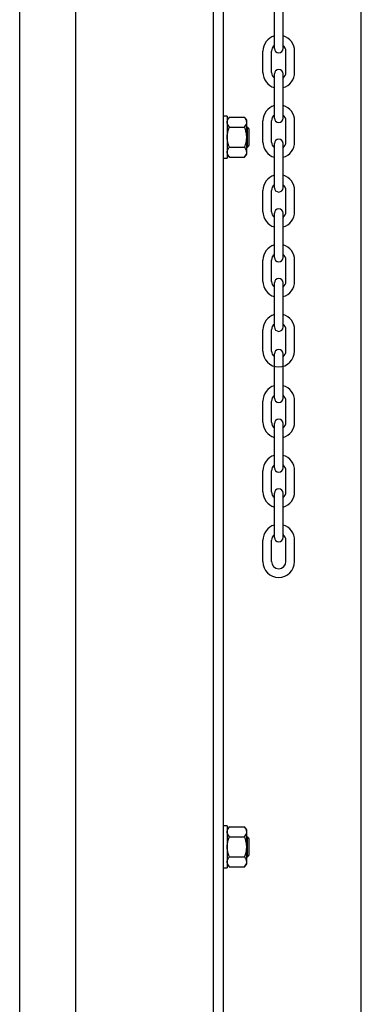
# Model space of a CAD drawing. Header units: inches. Extents: x 170 to 312, y 215 to 248.
# Tile 169 of 256: x 255.162 to 255.458, y 241.572 to 242.424. Entities that reach past the tile are written whole.
import ezdxf

# ---------------------------------------------------------------- set-up
doc = ezdxf.new("R2010")
doc.units = ezdxf.units.IN
doc.header["$LTSCALE"] = 0.25
doc.header["$MEASUREMENT"] = 0
doc.layers.add('MOTOR RH', color=7, linetype='Continuous')

msp = doc.modelspace()

# ---------------------------------------------------------------- linework, layer by layer
at = {"layer": 'MOTOR RH'}
for p, q in [((255.21104, 240.10529), (255.21104, 244.32505)), ((255.3304, 240.38253), (255.3304, 244.29919)), ((255.33893, 240.37188), (255.33893, 244.29919)), ((255.45829, 240.10529), (255.45829, 244.3)), ((255.16248, 240.10342), (255.16248, 244.12505)), ((255.383, 242.39886), (255.383, 242.43714)), ((255.39051, 242.39886), (255.39051, 242.43714)), ((255.37302, 242.37808), (255.37302, 242.39639)), ((255.38053, 242.37808), (255.38053, 242.39639)), ((255.39298, 242.37808), (255.39298, 242.39639)), ((255.40049, 242.37808), (255.40049, 242.39639)), ((255.383, 242.33861), (255.383, 242.37689)), ((255.39051, 242.33861), (255.39051, 242.37689)), ((255.34217, 242.34012), (255.34217, 242.3039)), ((255.34409, 242.33924), (255.35717, 242.33924)), ((255.35908, 242.30709), (255.35908, 242.33693)), ((255.37302, 242.31782), (255.37302, 242.33614)), ((255.38053, 242.31782), (255.38053, 242.33614)), ((255.39298, 242.31782), (255.39298, 242.33614)), ((255.40049, 242.31782), (255.40049, 242.33614)), ((255.34409, 242.33062), (255.35717, 242.33062)), ((255.35971, 242.31348), (255.35971, 242.33053)), ((255.36127, 242.31504), (255.36127, 242.32897)), ((255.34409, 242.31339), (255.35717, 242.31339)), ((255.383, 242.27836), (255.383, 242.31663)), ((255.39051, 242.27836), (255.39051, 242.31663)), ((255.34409, 242.30478), (255.35717, 242.30478)), ((255.37302, 242.25757), (255.37302, 242.27588)), ((255.38053, 242.25757), (255.38053, 242.27588)), ((255.39298, 242.25757), (255.39298, 242.27588)), ((255.40049, 242.25757), (255.40049, 242.27588)), ((255.383, 242.2181), (255.383, 242.25638)), ((255.39051, 242.2181), (255.39051, 242.25638)), ((255.37302, 242.19731), (255.37302, 242.21563)), ((255.38053, 242.19731), (255.38053, 242.21563)), ((255.39298, 242.19731), (255.39298, 242.21563)), ((255.40049, 242.19731), (255.40049, 242.21563)), ((255.383, 242.15785), (255.383, 242.19612)), ((255.39051, 242.15785), (255.39051, 242.19612)), ((255.37302, 242.13706), (255.37302, 242.15537)), ((255.38053, 242.13706), (255.38053, 242.15537)), ((255.39298, 242.13706), (255.39298, 242.15537)), ((255.40049, 242.13706), (255.40049, 242.15537)), ((255.383, 242.09631), (255.383, 242.13459)), ((255.39051, 242.09631), (255.39051, 242.13459)), ((255.37302, 242.07552), (255.37302, 242.09384)), ((255.38053, 242.07552), (255.38053, 242.09384)), ((255.39298, 242.07552), (255.39298, 242.09384)), ((255.40049, 242.07552), (255.40049, 242.09384)), ((255.383, 242.03606), (255.383, 242.07433)), ((255.39051, 242.03606), (255.39051, 242.07433)), ((255.37302, 242.01527), (255.37302, 242.03358)), ((255.38053, 242.01527), (255.38053, 242.03358)), ((255.39298, 242.01527), (255.39298, 242.03358)), ((255.40049, 242.01527), (255.40049, 242.03358)), ((255.383, 241.9758), (255.383, 242.01408)), ((255.39051, 241.9758), (255.39051, 242.01408)), ((255.37302, 241.95501), (255.37302, 241.97333)), ((255.38053, 241.95501), (255.38053, 241.97333)), ((255.39298, 241.95501), (255.39298, 241.97333)), ((255.40049, 241.95501), (255.40049, 241.97333)), ((255.34217, 241.72626), (255.34217, 241.69004)), ((255.34409, 241.72538), (255.35717, 241.72538)), ((255.35908, 241.69323), (255.35908, 241.72307)), ((255.34409, 241.71676), (255.35717, 241.71676)), ((255.35971, 241.69962), (255.35971, 241.71667)), ((255.36127, 241.70118), (255.36127, 241.71511)), ((255.34409, 241.69953), (255.35717, 241.69953)), ((255.34409, 241.69092), (255.35717, 241.69092))]:
    msp.add_line(p, q, dxfattribs=at)
for centre, radius, start, end in [((255.38676, 242.39639), 0.01374, 105.86272, 180), ((255.38676, 242.39639), 0.01374, 0, 74.13728), ((255.38676, 242.39639), 0.00623, 127.08084, 180), ((255.38676, 242.39886), 0.00375, 180, 0), ((255.38676, 242.39639), 0.00623, 0, 52.91916), ((255.38676, 242.37808), 0.01374, 180, 254.13728), ((255.38676, 242.37808), 0.00623, 180, 232.91916), ((255.38676, 242.37689), 0.00375, 0, 180), ((255.38676, 242.37808), 0.01374, 285.86272, 0), ((255.38676, 242.37808), 0.00623, 307.08084, 0), ((255.38676, 242.33614), 0.01374, 105.86272, 180), ((255.38676, 242.33614), 0.01374, 0, 74.13728), ((255.38676, 242.33614), 0.00623, 127.08084, 180), ((255.38676, 242.33861), 0.00375, 180, 0), ((255.38676, 242.33614), 0.00623, 0, 52.91916), ((255.38676, 242.31782), 0.01374, 180, 254.13728), ((255.38676, 242.31782), 0.00623, 180, 232.91916), ((255.38676, 242.31663), 0.00375, 0, 180), ((255.38676, 242.31782), 0.01374, 285.86272, 0), ((255.38676, 242.31782), 0.00623, 307.08084, 0), ((255.38676, 242.27588), 0.01374, 105.86272, 180), ((255.38676, 242.27588), 0.01374, 0, 74.13728), ((255.38676, 242.27588), 0.00623, 127.08084, 180), ((255.38676, 242.27836), 0.00375, 180, 0), ((255.38676, 242.27588), 0.00623, 0, 52.91916), ((255.38676, 242.25757), 0.01374, 180, 254.13728), ((255.38676, 242.25757), 0.00623, 180, 232.91916), ((255.38676, 242.25638), 0.00375, 0, 180), ((255.38676, 242.25757), 0.01374, 285.86272, 0), ((255.38676, 242.25757), 0.00623, 307.08084, 0), ((255.38676, 242.21563), 0.01374, 105.86272, 180), ((255.38676, 242.21563), 0.01374, 0, 74.13728), ((255.38676, 242.21563), 0.00623, 127.08084, 180), ((255.38676, 242.2181), 0.00375, 180, 0), ((255.38676, 242.21563), 0.00623, 0, 52.91916), ((255.38676, 242.19612), 0.00375, 0, 180), ((255.38676, 242.19731), 0.01374, 180, 254.13728), ((255.38676, 242.19731), 0.00623, 180, 232.91916), ((255.38676, 242.19731), 0.01374, 285.86272, 0), ((255.38676, 242.19731), 0.00623, 307.08084, 0), ((255.38676, 242.15537), 0.01374, 105.86272, 180), ((255.38676, 242.15537), 0.01374, 0, 74.13728), ((255.38676, 242.15537), 0.00623, 127.08084, 180), ((255.38676, 242.15785), 0.00375, 180, 0), ((255.38676, 242.15537), 0.00623, 0, 52.91916), ((255.38676, 242.13459), 0.00375, 0, 180), ((255.38676, 242.13706), 0.01374, 180, 0), ((255.38676, 242.13706), 0.00623, 180, 232.91916), ((255.38676, 242.13706), 0.00623, 307.08084, 0), ((255.38676, 242.09384), 0.01374, 105.86272, 180), ((255.38676, 242.09384), 0.01374, 0, 74.13728), ((255.38676, 242.09384), 0.00623, 127.08084, 180), ((255.38676, 242.09631), 0.00375, 180, 0), ((255.38676, 242.09384), 0.00623, 0, 52.91916), ((255.38676, 242.07552), 0.01374, 180, 254.13728), ((255.38676, 242.07552), 0.00623, 180, 232.91916), ((255.38676, 242.07433), 0.00375, 0, 180), ((255.38676, 242.07552), 0.01374, 285.86272, 0), ((255.38676, 242.07552), 0.00623, 307.08084, 0), ((255.38676, 242.03358), 0.01374, 105.86272, 180), ((255.38676, 242.03358), 0.01374, 0, 74.13728), ((255.38676, 242.03358), 0.00623, 127.08084, 180), ((255.38676, 242.03358), 0.00623, 0, 52.91916), ((255.38676, 242.03606), 0.00375, 180, 0), ((255.38676, 242.01527), 0.01374, 180, 254.13728), ((255.38676, 242.01527), 0.00623, 180, 232.91916), ((255.38676, 242.01408), 0.00375, 0, 180), ((255.38676, 242.01527), 0.01374, 285.86272, 0), ((255.38676, 242.01527), 0.00623, 307.08084, 0), ((255.38676, 241.97333), 0.01374, 105.86272, 180), ((255.38676, 241.97333), 0.01374, 0, 74.13728), ((255.38676, 241.97333), 0.00623, 127.08084, 180), ((255.38676, 241.97333), 0.00623, 0, 52.91916), ((255.38676, 241.9758), 0.00375, 180, 0), ((255.38676, 241.95501), 0.01374, 180, 0), ((255.38676, 241.95501), 0.00623, 180, 0)]:
    msp.add_arc(centre, radius, start, end, dxfattribs=at)
for points in [[(255.34217, 242.34012), (255.33893, 242.34012)], [(255.34409, 242.33924), (255.34217, 242.33693)], [(255.35908, 242.33693), (255.35717, 242.33924)], [(255.35971, 242.33053), (255.35908, 242.33053)], [(255.36127, 242.32897), (255.35971, 242.33053)], [(255.35908, 242.31348), (255.35971, 242.31348)], [(255.35971, 242.31348), (255.36127, 242.31504)], [(255.33893, 242.3039), (255.34217, 242.3039)], [(255.34217, 242.30709), (255.34409, 242.30478)], [(255.35717, 242.30478), (255.35908, 242.30709)], [(255.34217, 241.72626), (255.33893, 241.72626)], [(255.34409, 241.72538), (255.34217, 241.72307)], [(255.35908, 241.72307), (255.35717, 241.72538)], [(255.35971, 241.71667), (255.35908, 241.71667)], [(255.36127, 241.71511), (255.35971, 241.71667)], [(255.35908, 241.69962), (255.35971, 241.69962)], [(255.35971, 241.69962), (255.36127, 241.70118)], [(255.33893, 241.69004), (255.34217, 241.69004)], [(255.34217, 241.69323), (255.34409, 241.69092)], [(255.35717, 241.69092), (255.35908, 241.69323)]]:
    msp.add_open_spline(points, degree=1, dxfattribs=at)
for points, knots in [([(255.34217, 242.33493), (255.34222, 242.33545), (255.34234, 242.33651), (255.34309, 242.33795), (255.34378, 242.33884), (255.34409, 242.33924)], [0, 0, 0, 0, 0.3536518, 0.7166861, 1, 1, 1, 1]), ([(255.34409, 242.33062), (255.34365, 242.3312), (255.34275, 242.33238), (255.34222, 242.33385), (255.34218, 242.33471), (255.34217, 242.33493)], [0, 0, 0, 0, 0.421515, 0.852912, 1, 1, 1, 1]), ([(255.35908, 242.33493), (255.35903, 242.33545), (255.35892, 242.33651), (255.35816, 242.33795), (255.35747, 242.33884), (255.35717, 242.33924)], [0, 0, 0, 0, 0.3536518, 0.7166861, 1, 1, 1, 1]), ([(255.35717, 242.33062), (255.35761, 242.3312), (255.35851, 242.33238), (255.35904, 242.33385), (255.35907, 242.33471), (255.35908, 242.33493)], [0, 0, 0, 0, 0.421515, 0.852912, 1, 1, 1, 1]), ([(255.34217, 242.32201), (255.34217, 242.32228), (255.34219, 242.32369), (255.34257, 242.32623), (255.34336, 242.32881), (255.34394, 242.33025), (255.34409, 242.33062)], [0, 0, 0, 0, 0.093623, 0.473917, 0.864503, 1, 1, 1, 1]), ([(255.35908, 242.32201), (255.35908, 242.32228), (255.35906, 242.32369), (255.35869, 242.32623), (255.3579, 242.32881), (255.35732, 242.33025), (255.35717, 242.33062)], [0, 0, 0, 0, 0.093623, 0.473918, 0.864502, 1, 1, 1, 1]), ([(255.34409, 242.31339), (255.3438, 242.31412), (255.34313, 242.31585), (255.34235, 242.31873), (255.34223, 242.3209), (255.34217, 242.32201)], [0, 0, 0, 0, 0.2644601, 0.6278669, 1, 1, 1, 1]), ([(255.35717, 242.31339), (255.35745, 242.31412), (255.35813, 242.31585), (255.3589, 242.31873), (255.35902, 242.3209), (255.35908, 242.32201)], [0, 0, 0, 0, 0.2644601, 0.6278669, 1, 1, 1, 1]), ([(255.34217, 242.30909), (255.34222, 242.30961), (255.34234, 242.31067), (255.34309, 242.31211), (255.34378, 242.313), (255.34409, 242.31339)], [0, 0, 0, 0, 0.353652, 0.716686, 1, 1, 1, 1]), ([(255.34409, 242.30478), (255.34365, 242.30536), (255.34275, 242.30654), (255.34222, 242.30801), (255.34218, 242.30887), (255.34217, 242.30909)], [0, 0, 0, 0, 0.421515, 0.852911, 1, 1, 1, 1]), ([(255.35908, 242.30909), (255.35903, 242.30961), (255.35892, 242.31067), (255.35816, 242.31211), (255.35747, 242.313), (255.35717, 242.31339)], [0, 0, 0, 0, 0.353652, 0.716686, 1, 1, 1, 1]), ([(255.35717, 242.30478), (255.35761, 242.30536), (255.35851, 242.30654), (255.35904, 242.30801), (255.35907, 242.30887), (255.35908, 242.30909)], [0, 0, 0, 0, 0.4215143, 0.8529112, 1, 1, 1, 1]), ([(255.34217, 241.72107), (255.34222, 241.72159), (255.34234, 241.72265), (255.34309, 241.72409), (255.34378, 241.72499), (255.34409, 241.72538)], [0, 0, 0, 0, 0.353643, 0.716678, 1, 1, 1, 1]), ([(255.34409, 241.71676), (255.34365, 241.71735), (255.34275, 241.71853), (255.34222, 241.72), (255.34218, 241.72085), (255.34217, 241.72107)], [0, 0, 0, 0, 0.421515, 0.852903, 1, 1, 1, 1]), ([(255.35908, 241.72107), (255.35903, 241.72159), (255.35892, 241.72265), (255.35816, 241.72409), (255.35747, 241.72499), (255.35717, 241.72538)], [0, 0, 0, 0, 0.353643, 0.716678, 1, 1, 1, 1]), ([(255.35717, 241.71676), (255.35761, 241.71735), (255.35851, 241.71853), (255.35904, 241.72), (255.35907, 241.72085), (255.35908, 241.72107)], [0, 0, 0, 0, 0.421515, 0.852903, 1, 1, 1, 1]), ([(255.34217, 241.70815), (255.34217, 241.70842), (255.34219, 241.70983), (255.34257, 241.71237), (255.34336, 241.71495), (255.34394, 241.71639), (255.34409, 241.71676)], [0, 0, 0, 0, 0.093621, 0.473909, 0.864488, 1, 1, 1, 1]), ([(255.35908, 241.70815), (255.35908, 241.70842), (255.35906, 241.70983), (255.35869, 241.71237), (255.3579, 241.71495), (255.35732, 241.71639), (255.35717, 241.71676)], [0, 0, 0, 0, 0.093621, 0.47391, 0.864488, 1, 1, 1, 1]), ([(255.34409, 241.69953), (255.3438, 241.70026), (255.34313, 241.70199), (255.34235, 241.70487), (255.34223, 241.70705), (255.34217, 241.70815)], [0, 0, 0, 0, 0.264448, 0.627861, 1, 1, 1, 1]), ([(255.35717, 241.69953), (255.35745, 241.70026), (255.35813, 241.70199), (255.3589, 241.70487), (255.35902, 241.70705), (255.35908, 241.70815)], [0, 0, 0, 0, 0.264448, 0.627861, 1, 1, 1, 1]), ([(255.34217, 241.69523), (255.34222, 241.69575), (255.34234, 241.69681), (255.34309, 241.69825), (255.34378, 241.69914), (255.34409, 241.69953)], [0, 0, 0, 0, 0.3536432, 0.7166774, 1, 1, 1, 1]), ([(255.35908, 241.69523), (255.35903, 241.69575), (255.35892, 241.69681), (255.35816, 241.69825), (255.35747, 241.69914), (255.35717, 241.69953)], [0, 0, 0, 0, 0.3536432, 0.7166774, 1, 1, 1, 1]), ([(255.34409, 241.69092), (255.34365, 241.6915), (255.34275, 241.69268), (255.34222, 241.69415), (255.34218, 241.69501), (255.34217, 241.69523)], [0, 0, 0, 0, 0.4215146, 0.8529022, 1, 1, 1, 1]), ([(255.35717, 241.69092), (255.35761, 241.6915), (255.35851, 241.69268), (255.35904, 241.69415), (255.35907, 241.69501), (255.35908, 241.69523)], [0, 0, 0, 0, 0.421514, 0.852902, 1, 1, 1, 1])]:
    msp.add_open_spline(points, degree=3, knots=knots, dxfattribs=at)

doc.saveas('drawing.dxf')
